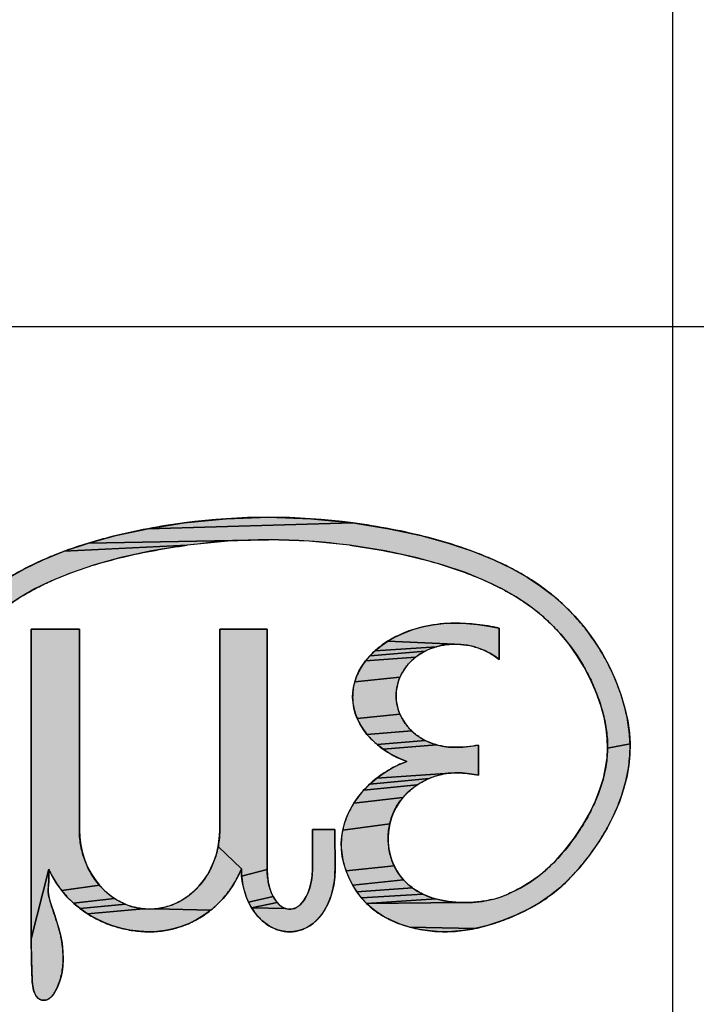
# Model space of a CAD drawing. Header units: millimetres. Extents: x 0 to 420, y 0 to 297.
# Tile 78 of 85: x 267 to 279, y 164 to 181. Entities that reach past the tile are written whole.
import ezdxf
from ezdxf.enums import TextEntityAlignment as Align

# ---------------------------------------------------------------- set-up
doc = ezdxf.new("R2010")
doc.units = ezdxf.units.MM
doc.header["$LTSCALE"] = 23.1
doc.layers.get('0').update_dxf_attribs({"linetype": 'CONTINUOUS'})
for name, color, linetype in [('0000242733_2_KÖRPERKANTE', 7, 'CONTINUOUS'), ('0000244543_2_KÖRPERKANTE', 7, 'CONTINUOUS'), ('0000284035_5_BEMASSUNG', 7, 'CONTINUOUS')]:
    doc.layers.add(name, color=color, linetype=linetype)
doc.styles.get("Standard").update_dxf_attribs({"font": 'isocpeur.ttf'})
doc.dimstyles.new('DIMSTYLE_1', dxfattribs={"dimtxt": 3.5, "dimasz": 4, "dimexe": 2, "dimexo": 0.5, "dimgap": 0.875, "dimtad": 1, "dimdec": 3, "dimdsep": 46, "dimtxsty": 'Standard', "dimblk": '_FILLED', "dimblk1": '_FILLED', "dimblk2": '_FILLED', "dimcen": 0.09, "dimclrt": 7, "dimazin": 2, "dimtp": 0.2, "dimtm": 0.2, "dimtfac": 1, "dimtdec": 3, "dimtofl": 0, "dimtmove": 0, "dimatfit": 3, "dimldrblk": '_FILLED', "dimfxl": 0, "dimtolj": 1, "dimarcsym": 0})
doc.dimstyles.new('DIMSTYLE_2', dxfattribs={"dimtxt": 3.5, "dimasz": 4, "dimexe": 2, "dimexo": 0.5, "dimgap": 0.875, "dimtad": 1, "dimdec": 3, "dimdsep": 46, "dimtxsty": 'Standard', "dimblk": '_FILLED', "dimblk1": '_FILLED', "dimblk2": '_FILLED', "dimcen": 0.09, "dimclrt": 7, "dimazin": 2, "dimtp": 0.3, "dimtm": 0.3, "dimtfac": 1, "dimtdec": 3, "dimtofl": 0, "dimtmove": 0, "dimatfit": 3, "dimldrblk": '_FILLED', "dimfxl": 0, "dimtolj": 1, "dimarcsym": 0})

# ---------------------------------------------------------------- blocks, each defined once
blk = doc.blocks.new('_FILLED')
at = {"color": 0, "linetype": 'ByBlock'}
blk.add_solid([(0, 0), (-1, 0.125), (-1, -0.125)], dxfattribs=at)
blk = doc.blocks.new('*D11')
at = {"layer": '0000284035_5_BEMASSUNG', "color": 1, "linetype": 'Continuous'}
for p, q in [((261.434, 192.89), (307.927, 192.89)), ((305.927, 192.89), (305.927, 184.39)), ((305.927, 175.89), (305.927, 184.39)), ((261.977, 175.89), (307.927, 175.89))]:
    blk.add_line(p, q, dxfattribs=at)
at = {"layer": '0000284035_5_BEMASSUNG', "color": 1, "linetype": 'Continuous', "xscale": 4, "yscale": 4, "zscale": 4}
for p, rotation in [((305.927, 192.89), 90), ((305.927, 175.89), 270)]:
    blk.add_blockref('_FILLED', p, dxfattribs=dict(at, rotation=rotation))
at = {"layer": '0000284035_5_BEMASSUNG', "color": 7, "linetype": 'Continuous'}
blk.add_text('17', height=3.5, rotation=90, dxfattribs=at).set_placement((305.052, 184.39), align=Align.CENTER)
blk = doc.blocks.new('*D12')
at = {"layer": '0000284035_5_BEMASSUNG', "color": 1, "linetype": 'Continuous'}
for p, q in [((262.001, 209.89), (327.927, 209.89)), ((325.927, 209.89), (325.927, 184.39)), ((325.927, 158.89), (325.927, 184.39)), ((262.001, 158.89), (327.927, 158.89))]:
    blk.add_line(p, q, dxfattribs=at)
at = {"layer": '0000284035_5_BEMASSUNG', "color": 1, "linetype": 'Continuous', "xscale": 4, "yscale": 4, "zscale": 4}
for p, rotation in [((325.927, 209.89), 90), ((325.927, 158.89), 270)]:
    blk.add_blockref('_FILLED', p, dxfattribs=dict(at, rotation=rotation))
at = {"layer": '0000284035_5_BEMASSUNG', "color": 7, "linetype": 'Continuous'}
blk.add_text('51', height=3.5, rotation=90, dxfattribs=at).set_placement((325.052, 184.39), align=Align.CENTER)

msp = doc.modelspace()

# ---------------------------------------------------------------- hatches: boundary and pattern name
at = {"linetype": 'Continuous'}
for points in [[(271.5134, 172.4046), (272.2836, 172.3789), (273.0504, 172.3019), (269.3094, 172.195), (269.9764, 172.3019), (270.7432, 172.3789)], [(273.711, 172.1958), (274.293, 172.0706), (274.7941, 171.9331), (275.2361, 171.7837), (275.6244, 171.6261), (275.9524, 171.4684), (276.2331, 171.31), (276.4777, 171.149), (276.6972, 170.9814), (276.9053, 170.7977), (277.1021, 170.5978), (277.2849, 170.3841), (277.4514, 170.1592), (277.5999, 169.9263), (277.7314, 169.6836), (277.8467, 169.4298), (277.9443, 169.1681), (278.0177, 168.9188), (278.068, 168.6865), (278.0981, 168.4699), (278.1105, 168.2672), (277.7008, 168.1865), (277.696, 168.3588), (277.6757, 168.5451), (277.6372, 168.7478), (277.5777, 168.9686), (277.4942, 169.2073), (277.3923, 169.4435), (277.2753, 169.6683), (277.1426, 169.8838), (276.9928, 170.0919), (276.8272, 170.2902), (276.6481, 170.4758), (276.4582, 170.6464), (276.2588, 170.8009), (276.0353, 170.9496), (275.776, 171.0971), (275.4697, 171.2452), (275.106, 171.3935), (274.6846, 171.5365), (274.2033, 171.6689), (273.6424, 171.7897), (272.9951, 171.8936), (272.2559, 171.9678), (271.5134, 171.9926), (268.2284, 171.9329), (268.7287, 172.0701), (269.3094, 172.195), (273.0504, 172.3019)], [(269.3814, 171.7893), (268.8197, 171.6682), (268.3381, 171.5357), (267.9164, 171.3924), (267.5528, 171.2439), (267.2466, 171.0956), (266.9874, 170.9479), (266.7641, 170.799), (265.9228, 170.5997), (266.1195, 170.7993), (266.3274, 170.9827), (266.5472, 171.1505), (266.7917, 171.3112), (267.0721, 171.4693), (267.3996, 171.6266), (267.7869, 171.7837), (270.0317, 171.8936)], [(270.7709, 171.9678), (270.0317, 171.8936), (267.7869, 171.7837), (268.2284, 171.9329), (271.5134, 171.9926)], [(274.7101, 170.4629), (274.9084, 170.4706), (275.1188, 170.4648), (275.3271, 170.4475), (275.5287, 170.4195), (275.7214, 170.3816), (275.7214, 169.8066), (275.6424, 169.8668), (275.5554, 169.9216), (275.4607, 169.9701), (275.3591, 170.0113), (275.2517, 170.0445), (275.1397, 170.0688), (275.0242, 170.0836), (274.9084, 170.0886), (273.691, 170.1425), (273.829, 170.2209), (273.9817, 170.2917), (274.1481, 170.353), (274.3265, 170.403), (274.5149, 170.4401)], [(268.2142, 166.0181), (268.2771, 165.8989), (268.3487, 165.7885), (268.428, 165.6876), (267.7411, 165.5896), (267.6506, 165.7137), (267.5716, 165.8433), (267.5044, 165.9776), (267.1844, 164.7106), (267.1844, 170.3646), (268.0634, 170.3646), (268.0629, 166.7026), (268.0691, 166.5592), (268.0879, 166.417), (268.1188, 166.2785), (268.1612, 166.145)], [(270.6244, 166.6786), (270.6244, 170.3646), (271.4894, 170.3646), (271.4894, 165.9766), (271.0236, 165.8527), (271.0184, 165.9836), (270.5951, 166.3932), (270.616, 166.5349)], [(274.6849, 170.0676), (274.5768, 170.0418), (273.4598, 169.9693), (273.568, 170.0581), (273.691, 170.1425), (274.9084, 170.0886), (274.7962, 170.0833)], [(274.2844, 169.9103), (274.201, 169.8513), (273.2861, 169.7835), (273.3661, 169.8774), (274.3754, 169.9623)], [(274.4732, 170.0064), (274.3754, 169.9623), (273.3661, 169.8774), (273.4598, 169.9693), (274.5768, 170.0418)], [(274.1257, 169.7863), (274.0591, 169.7161), (274.0013, 169.6418), (273.9524, 169.5639), (273.9125, 169.4835), (273.0881, 169.4003), (273.1208, 169.4964), (273.1643, 169.5925), (273.2191, 169.6883), (273.2861, 169.7835), (274.201, 169.8513)], [(273.8815, 169.4009), (273.8595, 169.3169), (273.8463, 169.2319), (273.8419, 169.1465), (273.8463, 169.0611), (273.8595, 168.9761), (273.8815, 168.8921), (273.9124, 168.8095), (273.1341, 168.7281), (273.0978, 168.8242), (273.0719, 168.9204), (273.056, 169.0164), (273.0496, 169.1123), (273.0528, 169.2081), (273.0655, 169.3042), (273.0881, 169.4003), (273.9125, 169.4835)], [(273.9523, 168.7291), (274.0012, 168.6513), (274.059, 168.5769), (274.1256, 168.5068), (273.3112, 168.4417), (273.24, 168.5365), (273.1812, 168.6321), (273.1341, 168.7281), (273.9124, 168.8095)], [(274.2009, 168.4418), (274.2843, 168.3828), (274.3752, 168.3308), (273.4941, 168.2574), (273.3957, 168.3484), (273.3112, 168.4417), (274.1256, 168.5068)], [(278.1105, 168.2672), (278.1069, 168.0717), (278.0871, 167.87), (278.0498, 167.6588), (277.9934, 167.439), (277.9164, 167.2109), (277.8166, 166.974), (277.692, 166.7284), (277.5437, 166.4808), (277.3712, 166.2331), (277.182, 165.997), (277.0015, 165.8012), (276.829, 165.6395), (276.6602, 165.5037), (276.476, 165.3776), (276.2672, 165.2565), (276.0298, 165.141), (275.7643, 165.034), (275.5117, 164.952), (275.2795, 164.895), (274.0871, 164.9234), (273.9161, 164.9777), (273.7623, 165.0407), (273.6257, 165.1107), (273.505, 165.1865), (273.3982, 165.2675), (273.3013, 165.3561), (275.0595, 165.3694), (275.236, 165.3737), (275.4113, 165.3923), (275.5816, 165.4246), (275.6871, 165.4529), (275.7905, 165.4881), (275.8914, 165.53), (276.1034, 165.6357), (276.2876, 165.7454), (276.4479, 165.8586), (276.5978, 165.9837), (276.7548, 166.137), (276.9218, 166.3259), (277.0933, 166.549), (277.2456, 166.7781), (277.3748, 167.0059), (277.4806, 167.2283), (277.5627, 167.4397), (277.6237, 167.6412), (277.666, 167.8334), (277.6912, 168.0154), (277.7008, 168.1865)], [(274.473, 168.2867), (274.5766, 168.2514), (273.6071, 168.17), (273.4941, 168.2574), (274.3752, 168.3308)], [(274.9094, 168.2046), (275.0608, 168.2094), (275.2068, 168.2235), (275.3484, 168.2466), (275.3484, 167.6956), (275.1855, 167.7221), (275.0402, 167.7367), (274.9125, 167.739), (273.4879, 167.6422), (273.6249, 167.7408), (273.7636, 167.8242), (273.9002, 167.8912), (274.0354, 167.9436), (273.878, 168.0114), (273.7351, 168.0874), (273.6071, 168.17), (274.5766, 168.2514), (274.6847, 168.2256), (274.7959, 168.2099)], [(274.5592, 167.6782), (274.4443, 167.6357), (273.3622, 167.5349), (273.4879, 167.6422), (274.9125, 167.739), (274.7941, 167.73), (274.6765, 167.7098)], [(274.3339, 167.5827), (274.2297, 167.5203), (273.2512, 167.4228), (273.3622, 167.5349), (274.4443, 167.6357)], [(274.1328, 167.4493), (274.0444, 167.371), (273.9659, 167.287), (273.0715, 167.1875), (273.1544, 167.3067), (273.2512, 167.4228), (274.2297, 167.5203)], [(273.8981, 167.1991), (273.8412, 167.1085), (273.7945, 167.0151), (273.7567, 166.9162), (273.7276, 166.8105), (272.8683, 166.6941), (272.8997, 166.8163), (272.9441, 166.9407), (273.0014, 167.0652), (273.0715, 167.1875), (273.9659, 167.287)], [(272.3144, 165.9766), (272.3144, 166.7026), (272.7274, 166.7026), (272.7278, 165.9766), (272.7218, 165.8353), (272.7039, 165.6962), (272.6756, 165.5656), (272.6385, 165.4462), (272.5941, 165.3389), (272.5443, 165.244), (272.4901, 165.1611), (272.4324, 165.0894), (272.372, 165.0278), (272.3092, 164.9758), (272.2445, 164.9326), (272.178, 164.8977), (272.1102, 164.8708), (272.0414, 164.8518), (271.9717, 164.8404), (271.9014, 164.8366), (271.8273, 164.8406), (271.7537, 164.8526), (271.6802, 164.8729), (271.607, 164.9017), (271.5347, 164.9395), (271.4635, 164.9866), (271.3939, 165.0436), (271.3269, 165.1108), (271.2633, 165.1886), (271.2043, 165.2769), (271.818, 165.2641), (271.8519, 165.2543), (271.8853, 165.2495), (271.9185, 165.2495), (271.9519, 165.2543), (271.9858, 165.2641), (272.0204, 165.2796), (272.056, 165.3016), (272.0925, 165.3313), (272.1299, 165.3701), (272.1673, 165.4195), (272.2039, 165.4808), (272.2383, 165.5555), (272.269, 165.6446), (272.2933, 165.7467), (272.309, 165.8589)], [(273.708, 166.6985), (273.6987, 166.582), (273.7003, 166.4647), (273.7126, 166.3503), (273.735, 166.2408), (273.7665, 166.1379), (273.8065, 166.0419), (272.9293, 165.9502), (272.8881, 166.0831), (272.8602, 166.213), (272.8449, 166.3383), (272.8414, 166.4582), (272.8491, 166.5753), (272.8683, 166.6941), (273.7276, 166.8105)], [(270.4632, 165.9973), (270.518, 166.123), (270.5623, 166.2554), (270.5951, 166.3932), (271.0184, 165.9836), (270.9522, 165.8384), (270.8744, 165.6999), (270.7855, 165.569), (270.6862, 165.4468), (270.5776, 165.334), (270.4603, 165.2314), (269.4432, 165.2553), (269.5516, 165.2702), (269.659, 165.2956), (269.7647, 165.3316), (269.8682, 165.3782), (269.9688, 165.4356), (270.0659, 165.5037), (270.1583, 165.5824), (270.2453, 165.6715), (270.3258, 165.7707), (270.3988, 165.8796)], [(267.7185, 164.7823), (267.7476, 164.6283), (267.7639, 164.4731), (267.7673, 164.3336), (267.7609, 164.212), (267.7473, 164.1071), (267.7283, 164.0175), (267.7058, 163.9407), (267.6813, 163.8736), (267.6558, 163.8141), (267.6299, 163.7608), (267.6037, 163.7145), (267.5773, 163.6767), (267.5511, 163.6472), (267.5253, 163.6252), (267.4995, 163.6089), (267.4727, 163.5971), (267.3679, 163.5906), (267.3476, 163.5979), (267.328, 163.609), (267.308, 163.6249), (267.2878, 163.6463), (267.2685, 163.6739), (267.2506, 163.7084), (267.2348, 163.7498), (267.2214, 163.7981), (267.2112, 163.8542), (267.2043, 163.9186), (267.2005, 163.9912), (267.1978, 164.0707), (267.195, 164.1565), (267.192, 164.2494), (267.1892, 164.3502), (267.1867, 164.46), (267.185, 164.5798), (267.1844, 164.7106), (267.5044, 165.9776), (267.5044, 165.7546), (267.5009, 165.6862), (267.4954, 165.6253), (267.4939, 165.5708), (267.499, 165.5161), (267.5112, 165.4542), (267.5302, 165.3857), (267.5543, 165.3103), (267.5819, 165.2274), (267.613, 165.1353), (267.6471, 165.0324), (267.6833, 164.916)], [(271.4948, 165.8589), (271.5105, 165.7467), (271.5348, 165.6446), (271.5654, 165.5555), (271.5999, 165.4808), (271.1511, 165.3755), (271.1052, 165.4838), (271.0679, 165.6006), (271.0403, 165.7242), (271.0236, 165.8527), (271.4894, 165.9766)], [(273.855, 165.9518), (273.9129, 165.8657), (273.9803, 165.7838), (273.0509, 165.6864), (272.9841, 165.8163), (272.9293, 165.9502), (273.8065, 166.0419)], [(274.0561, 165.708), (274.1385, 165.6401), (273.127, 165.5656), (273.0509, 165.6864), (273.9803, 165.7838)], [(268.514, 165.5967), (268.6056, 165.5163), (268.7019, 165.4463), (267.9553, 165.3616), (267.8428, 165.4719), (267.7411, 165.5896), (268.428, 165.6876)], [(274.2284, 165.5797), (274.3286, 165.5256), (273.2109, 165.4553), (273.127, 165.5656), (274.1385, 165.6401)], [(268.802, 165.3872), (268.9051, 165.3387), (268.078, 165.2594), (267.9553, 165.3616), (268.7019, 165.4463)], [(271.6365, 165.4195), (271.6739, 165.3701), (271.2043, 165.2769), (271.1511, 165.3755), (271.5999, 165.4808)], [(274.442, 165.4774), (274.5707, 165.436), (273.3013, 165.3561), (273.2109, 165.4553), (274.3286, 165.5256)], [(275.0595, 165.3694), (273.3013, 165.3561), (274.5707, 165.436), (274.7172, 165.4028), (274.8835, 165.3796)], [(269.1176, 165.2737), (269.2259, 165.2571), (268.2104, 165.1665), (268.078, 165.2594), (268.9051, 165.3387), (269.0104, 165.3009)], [(269.3345, 165.251), (269.4432, 165.2553), (270.4603, 165.2314), (270.3353, 165.1396), (270.2035, 165.0592), (270.0659, 164.9907), (269.9234, 164.9344), (269.7771, 164.8906), (269.628, 164.8596), (269.4766, 164.8416), (269.3264, 164.8366), (269.1537, 164.8452), (268.9847, 164.8673), (268.8183, 164.9027), (268.6566, 164.9509), (268.5006, 165.0114), (268.3515, 165.0835), (268.2104, 165.1665), (269.2259, 165.2571)], [(271.7833, 165.2796), (271.818, 165.2641), (271.2043, 165.2769), (271.6739, 165.3701), (271.7113, 165.3313), (271.7478, 165.3016)], [(274.2719, 164.8807), (274.0871, 164.9234), (275.2795, 164.895), (275.0637, 164.8588), (274.8593, 164.8407), (274.6597, 164.8387), (274.4635, 164.8522)], [(267.4727, 163.5971), (267.4444, 163.5892), (267.4165, 163.5858), (267.3907, 163.5865), (267.3679, 163.5906)]]:
    msp.add_hatch(color=3, dxfattribs=at).paths.add_polyline_path(points)

# ---------------------------------------------------------------- linework, layer by layer
at = {"color": 3, "linetype": 'Continuous'}
for points in [[(271.5134, 172.4046), (272.2836, 172.3789), (273.0504, 172.3019), (269.3094, 172.195), (269.9764, 172.3019), (270.7432, 172.3789), (271.5134, 172.4046)], [(273.711, 172.1958), (274.293, 172.0706), (274.7941, 171.9331), (275.2361, 171.7837), (275.6244, 171.6261), (275.9524, 171.4684), (276.2331, 171.31), (276.4777, 171.149), (276.6972, 170.9814), (276.9053, 170.7977), (277.1021, 170.5978), (277.2849, 170.3841), (277.4514, 170.1592), (277.5999, 169.9263), (277.7314, 169.6836), (277.8467, 169.4298), (277.9443, 169.1681), (278.0177, 168.9188), (278.068, 168.6865), (278.0981, 168.4699), (278.1105, 168.2672), (277.7008, 168.1865), (277.696, 168.3588), (277.6757, 168.5451), (277.6372, 168.7478), (277.5777, 168.9686), (277.4942, 169.2073), (277.3923, 169.4435), (277.2753, 169.6683), (277.1426, 169.8838), (276.9928, 170.0919), (276.8272, 170.2902), (276.6481, 170.4758), (276.4582, 170.6464), (276.2588, 170.8009), (276.0353, 170.9496), (275.776, 171.0971), (275.4697, 171.2452), (275.106, 171.3935), (274.6846, 171.5365), (274.2033, 171.6689), (273.6424, 171.7897), (272.9951, 171.8936), (272.2559, 171.9678), (271.5134, 171.9926), (268.2284, 171.9329), (268.7287, 172.0701), (269.3094, 172.195), (273.0504, 172.3019), (273.711, 172.1958)], [(269.3814, 171.7893), (268.8197, 171.6682), (268.3381, 171.5357), (267.9164, 171.3924), (267.5528, 171.2439), (267.2466, 171.0956), (266.9874, 170.9479), (266.7641, 170.799), (265.9228, 170.5997), (266.1195, 170.7993), (266.3274, 170.9827), (266.5472, 171.1505), (266.7917, 171.3112), (267.0721, 171.4693), (267.3996, 171.6266), (267.7869, 171.7837), (270.0317, 171.8936), (269.3814, 171.7893)], [(270.7709, 171.9678), (270.0317, 171.8936), (267.7869, 171.7837), (268.2284, 171.9329), (271.5134, 171.9926), (270.7709, 171.9678)], [(274.7101, 170.4629), (274.9084, 170.4706), (275.1188, 170.4648), (275.3271, 170.4475), (275.5287, 170.4195), (275.7214, 170.3816), (275.7214, 169.8066), (275.6424, 169.8668), (275.5554, 169.9216), (275.4607, 169.9701), (275.3591, 170.0113), (275.2517, 170.0445), (275.1397, 170.0688), (275.0242, 170.0836), (274.9084, 170.0886), (273.691, 170.1425), (273.829, 170.2209), (273.9817, 170.2917), (274.1481, 170.353), (274.3265, 170.403), (274.5149, 170.4401), (274.7101, 170.4629)], [(268.2142, 166.0181), (268.2771, 165.8989), (268.3487, 165.7885), (268.428, 165.6876), (267.7411, 165.5896), (267.6506, 165.7137), (267.5716, 165.8433), (267.5044, 165.9776), (267.1844, 164.7106), (267.1844, 170.3646), (268.0634, 170.3646), (268.0629, 166.7026), (268.0691, 166.5592), (268.0879, 166.417), (268.1188, 166.2785), (268.1612, 166.145), (268.2142, 166.0181)], [(270.6244, 166.6786), (270.6244, 170.3646), (271.4894, 170.3646), (271.4894, 165.9766), (271.0236, 165.8527), (271.0184, 165.9836), (270.5951, 166.3932), (270.616, 166.5349), (270.6244, 166.6786)], [(274.6849, 170.0676), (274.5768, 170.0418), (273.4598, 169.9693), (273.568, 170.0581), (273.691, 170.1425), (274.9084, 170.0886), (274.7962, 170.0833), (274.6849, 170.0676)], [(274.2844, 169.9103), (274.201, 169.8513), (273.2861, 169.7835), (273.3661, 169.8774), (274.3754, 169.9623), (274.2844, 169.9103)], [(274.4732, 170.0064), (274.3754, 169.9623), (273.3661, 169.8774), (273.4598, 169.9693), (274.5768, 170.0418), (274.4732, 170.0064)], [(274.1257, 169.7863), (274.0591, 169.7161), (274.0013, 169.6418), (273.9524, 169.5639), (273.9125, 169.4835), (273.0881, 169.4003), (273.1208, 169.4964), (273.1643, 169.5925), (273.2191, 169.6883), (273.2861, 169.7835), (274.201, 169.8513), (274.1257, 169.7863)], [(273.8815, 169.4009), (273.8595, 169.3169), (273.8463, 169.2319), (273.8419, 169.1465), (273.8463, 169.0611), (273.8595, 168.9761), (273.8815, 168.8921), (273.9124, 168.8095), (273.1341, 168.7281), (273.0978, 168.8242), (273.0719, 168.9204), (273.056, 169.0164), (273.0496, 169.1123), (273.0528, 169.2081), (273.0655, 169.3042), (273.0881, 169.4003), (273.9125, 169.4835), (273.8815, 169.4009)], [(273.9523, 168.7291), (274.0012, 168.6513), (274.059, 168.5769), (274.1256, 168.5068), (273.3112, 168.4417), (273.24, 168.5365), (273.1812, 168.6321), (273.1341, 168.7281), (273.9124, 168.8095), (273.9523, 168.7291)], [(274.2009, 168.4418), (274.2843, 168.3828), (274.3752, 168.3308), (273.4941, 168.2574), (273.3957, 168.3484), (273.3112, 168.4417), (274.1256, 168.5068), (274.2009, 168.4418)], [(278.1105, 168.2672), (278.1069, 168.0717), (278.0871, 167.87), (278.0498, 167.6588), (277.9934, 167.439), (277.9164, 167.2109), (277.8166, 166.974), (277.692, 166.7284), (277.5437, 166.4808), (277.3712, 166.2331), (277.182, 165.997), (277.0015, 165.8012), (276.829, 165.6395), (276.6602, 165.5037), (276.476, 165.3776), (276.2672, 165.2565), (276.0298, 165.141), (275.7643, 165.034), (275.5117, 164.952), (275.2795, 164.895), (274.0871, 164.9234), (273.9161, 164.9777), (273.7623, 165.0407), (273.6257, 165.1107), (273.505, 165.1865), (273.3982, 165.2675), (273.3013, 165.3561), (275.0595, 165.3694), (275.236, 165.3737), (275.4113, 165.3923), (275.5816, 165.4246), (275.6871, 165.4529), (275.7905, 165.4881), (275.8914, 165.53), (276.1034, 165.6357), (276.2876, 165.7454), (276.4479, 165.8586), (276.5978, 165.9837), (276.7548, 166.137), (276.9218, 166.3259), (277.0933, 166.549), (277.2456, 166.7781), (277.3748, 167.0059), (277.4806, 167.2283), (277.5627, 167.4397), (277.6237, 167.6412), (277.666, 167.8334), (277.6912, 168.0154), (277.7008, 168.1865), (278.1105, 168.2672)], [(274.473, 168.2867), (274.5766, 168.2514), (273.6071, 168.17), (273.4941, 168.2574), (274.3752, 168.3308), (274.473, 168.2867)], [(274.9094, 168.2046), (275.0608, 168.2094), (275.2068, 168.2235), (275.3484, 168.2466), (275.3484, 167.6956), (275.1855, 167.7221), (275.0402, 167.7367), (274.9125, 167.739), (273.4879, 167.6422), (273.6249, 167.7408), (273.7636, 167.8242), (273.9002, 167.8912), (274.0354, 167.9436), (273.878, 168.0114), (273.7351, 168.0874), (273.6071, 168.17), (274.5766, 168.2514), (274.6847, 168.2256), (274.7959, 168.2099), (274.9094, 168.2046)], [(274.5592, 167.6782), (274.4443, 167.6357), (273.3622, 167.5349), (273.4879, 167.6422), (274.9125, 167.739), (274.7941, 167.73), (274.6765, 167.7098), (274.5592, 167.6782)], [(274.3339, 167.5827), (274.2297, 167.5203), (273.2512, 167.4228), (273.3622, 167.5349), (274.4443, 167.6357), (274.3339, 167.5827)], [(274.1328, 167.4493), (274.0444, 167.371), (273.9659, 167.287), (273.0715, 167.1875), (273.1544, 167.3067), (273.2512, 167.4228), (274.2297, 167.5203), (274.1328, 167.4493)], [(273.8981, 167.1991), (273.8412, 167.1085), (273.7945, 167.0151), (273.7567, 166.9162), (273.7276, 166.8105), (272.8683, 166.6941), (272.8997, 166.8163), (272.9441, 166.9407), (273.0014, 167.0652), (273.0715, 167.1875), (273.9659, 167.287), (273.8981, 167.1991)], [(272.3144, 165.9766), (272.3144, 166.7026), (272.7274, 166.7026), (272.7278, 165.9766), (272.7218, 165.8353), (272.7039, 165.6962), (272.6756, 165.5656), (272.6385, 165.4462), (272.5941, 165.3389), (272.5443, 165.244), (272.4901, 165.1611), (272.4324, 165.0894), (272.372, 165.0278), (272.3092, 164.9758), (272.2445, 164.9326), (272.178, 164.8977), (272.1102, 164.8708), (272.0414, 164.8518), (271.9717, 164.8404), (271.9014, 164.8366), (271.8273, 164.8406), (271.7537, 164.8526), (271.6802, 164.8729), (271.607, 164.9017), (271.5347, 164.9395), (271.4635, 164.9866), (271.3939, 165.0436), (271.3269, 165.1108), (271.2633, 165.1886), (271.2043, 165.2769), (271.818, 165.2641), (271.8519, 165.2543), (271.8853, 165.2495), (271.9185, 165.2495), (271.9519, 165.2543), (271.9858, 165.2641), (272.0204, 165.2796), (272.056, 165.3016), (272.0925, 165.3313), (272.1299, 165.3701), (272.1673, 165.4195), (272.2039, 165.4808), (272.2383, 165.5555), (272.269, 165.6446), (272.2933, 165.7467), (272.309, 165.8589), (272.3144, 165.9766)], [(273.708, 166.6985), (273.6987, 166.582), (273.7003, 166.4647), (273.7126, 166.3503), (273.735, 166.2408), (273.7665, 166.1379), (273.8065, 166.0419), (272.9293, 165.9502), (272.8881, 166.0831), (272.8602, 166.213), (272.8449, 166.3383), (272.8414, 166.4582), (272.8491, 166.5753), (272.8683, 166.6941), (273.7276, 166.8105), (273.708, 166.6985)], [(270.4632, 165.9973), (270.518, 166.123), (270.5623, 166.2554), (270.5951, 166.3932), (271.0184, 165.9836), (270.9522, 165.8384), (270.8744, 165.6999), (270.7855, 165.569), (270.6862, 165.4468), (270.5776, 165.334), (270.4603, 165.2314), (269.4432, 165.2553), (269.5516, 165.2702), (269.659, 165.2956), (269.7647, 165.3316), (269.8682, 165.3782), (269.9688, 165.4356), (270.0659, 165.5037), (270.1583, 165.5824), (270.2453, 165.6715), (270.3258, 165.7707), (270.3988, 165.8796), (270.4632, 165.9973)], [(267.7185, 164.7823), (267.7476, 164.6283), (267.7639, 164.4731), (267.7673, 164.3336), (267.7609, 164.212), (267.7473, 164.1071), (267.7283, 164.0175), (267.7058, 163.9407), (267.6813, 163.8736), (267.6558, 163.8141), (267.6299, 163.7608), (267.6037, 163.7145), (267.5773, 163.6767), (267.5511, 163.6472), (267.5253, 163.6252), (267.4995, 163.6089), (267.4727, 163.5971), (267.3679, 163.5906), (267.3476, 163.5979), (267.328, 163.609), (267.308, 163.6249), (267.2878, 163.6463), (267.2685, 163.6739), (267.2506, 163.7084), (267.2348, 163.7498), (267.2214, 163.7981), (267.2112, 163.8542), (267.2043, 163.9186), (267.2005, 163.9912), (267.1978, 164.0707), (267.195, 164.1565), (267.192, 164.2494), (267.1892, 164.3502), (267.1867, 164.46), (267.185, 164.5798), (267.1844, 164.7106), (267.5044, 165.9776), (267.5044, 165.7546), (267.5009, 165.6862), (267.4954, 165.6253), (267.4939, 165.5708), (267.499, 165.5161), (267.5112, 165.4542), (267.5302, 165.3857), (267.5543, 165.3103), (267.5819, 165.2274), (267.613, 165.1353), (267.6471, 165.0324), (267.6833, 164.916), (267.7185, 164.7823)], [(271.4948, 165.8589), (271.5105, 165.7467), (271.5348, 165.6446), (271.5654, 165.5555), (271.5999, 165.4808), (271.1511, 165.3755), (271.1052, 165.4838), (271.0679, 165.6006), (271.0403, 165.7242), (271.0236, 165.8527), (271.4894, 165.9766), (271.4948, 165.8589)], [(273.855, 165.9518), (273.9129, 165.8657), (273.9803, 165.7838), (273.0509, 165.6864), (272.9841, 165.8163), (272.9293, 165.9502), (273.8065, 166.0419), (273.855, 165.9518)], [(274.0561, 165.708), (274.1385, 165.6401), (273.127, 165.5656), (273.0509, 165.6864), (273.9803, 165.7838), (274.0561, 165.708)], [(268.514, 165.5967), (268.6056, 165.5163), (268.7019, 165.4463), (267.9553, 165.3616), (267.8428, 165.4719), (267.7411, 165.5896), (268.428, 165.6876), (268.514, 165.5967)], [(274.2284, 165.5797), (274.3286, 165.5256), (273.2109, 165.4553), (273.127, 165.5656), (274.1385, 165.6401), (274.2284, 165.5797)], [(268.802, 165.3872), (268.9051, 165.3387), (268.078, 165.2594), (267.9553, 165.3616), (268.7019, 165.4463), (268.802, 165.3872)], [(271.6365, 165.4195), (271.6739, 165.3701), (271.2043, 165.2769), (271.1511, 165.3755), (271.5999, 165.4808), (271.6365, 165.4195)], [(274.442, 165.4774), (274.5707, 165.436), (273.3013, 165.3561), (273.2109, 165.4553), (274.3286, 165.5256), (274.442, 165.4774)], [(275.0595, 165.3694), (273.3013, 165.3561), (274.5707, 165.436), (274.7172, 165.4028), (274.8835, 165.3796), (275.0595, 165.3694)], [(269.1176, 165.2737), (269.2259, 165.2571), (268.2104, 165.1665), (268.078, 165.2594), (268.9051, 165.3387), (269.0104, 165.3009), (269.1176, 165.2737)], [(269.3345, 165.251), (269.4432, 165.2553), (270.4603, 165.2314), (270.3353, 165.1396), (270.2035, 165.0592), (270.0659, 164.9907), (269.9234, 164.9344), (269.7771, 164.8906), (269.628, 164.8596), (269.4766, 164.8416), (269.3264, 164.8366), (269.1537, 164.8452), (268.9847, 164.8673), (268.8183, 164.9027), (268.6566, 164.9509), (268.5006, 165.0114), (268.3515, 165.0835), (268.2104, 165.1665), (269.2259, 165.2571), (269.3345, 165.251)], [(271.7833, 165.2796), (271.818, 165.2641), (271.2043, 165.2769), (271.6739, 165.3701), (271.7113, 165.3313), (271.7478, 165.3016), (271.7833, 165.2796)], [(274.2719, 164.8807), (274.0871, 164.9234), (275.2795, 164.895), (275.0637, 164.8588), (274.8593, 164.8407), (274.6597, 164.8387), (274.4635, 164.8522), (274.2719, 164.8807)], [(267.4727, 163.5971), (267.4444, 163.5892), (267.4165, 163.5858), (267.3907, 163.5865), (267.3679, 163.5906), (267.4727, 163.5971)]]:
    msp.add_lwpolyline(points, dxfattribs=at)
at = {"layer": '0000242733_2_KÖRPERKANTE', "color": 7, "linetype": 'Continuous'}
for p, q in [((268.0634, 170.3646), (267.1844, 170.3646)), ((267.1844, 170.3646), (267.1844, 164.7106)), ((268.0629, 166.7026), (268.0634, 170.3646)), ((271.4894, 170.3646), (270.6244, 170.3646)), ((270.6244, 170.3646), (270.6244, 166.6786)), ((271.4894, 165.9766), (271.4894, 170.3646)), ((275.7214, 169.8066), (275.7214, 170.3816)), ((275.3484, 167.6956), (275.3484, 168.2466)), ((272.7274, 166.7026), (272.3144, 166.7026)), ((272.3144, 166.7026), (272.3144, 165.9766)), ((272.7278, 165.9766), (272.7274, 166.7026)), ((267.5044, 165.7546), (267.5044, 165.9776))]:
    msp.add_line(p, q, dxfattribs=at)
for centre, radius, start, end in [((271.5134, 160.8546), 11.55, 82.35276, 97.64724), ((271.5134, 160.8546), 11.138, 82.35506, 97.64494), ((275.2074, 167.0316), 1.65, 283.10924, 294.49069)]:
    msp.add_arc(centre, radius, start, end, dxfattribs=at)
for points, knots in [([(269.9764, 172.3019), (269.7542, 172.272), (269.3112, 172.2016), (268.7631, 172.0831), (268.3303, 171.9657), (268.0094, 171.865), (267.6929, 171.7509), (267.3821, 171.6222), (267.0787, 171.4768), (266.7852, 171.3122), (266.5048, 171.126), (266.2414, 170.9164), (265.9969, 170.685), (265.698, 170.3506), (265.442, 169.9797), (265.2372, 169.5807), (265.1092, 169.2694), (265.0076, 168.9485), (264.9492, 168.6739), (264.9215, 168.4513), (264.9112, 168.2834), (264.9123, 168.1151), (264.9291, 167.8914), (264.9769, 167.6147), (265.0715, 167.2914), (265.1985, 166.9796), (265.3529, 166.6805), (265.5015, 166.4425), (265.631, 166.2595), (265.7671, 166.0814), (265.9496, 165.8683), (266.1507, 165.6725), (266.3243, 165.5304), (266.5061, 165.3991), (266.6506, 165.3125), (266.7494, 165.2596)], [0, 0, 0, 0, 0.0625074, 0.1250125, 0.1562687, 0.1875246, 0.2187804, 0.2500356, 0.28129, 0.3125432, 0.3437947, 0.3750452, 0.406296, 0.4375469, 0.499992, 0.5312425, 0.5624935, 0.5937433, 0.6249896, 0.6406179, 0.6562459, 0.6718739, 0.6875017, 0.7187442, 0.74999, 0.7812385, 0.8124891, 0.8437405, 0.8593695, 0.8749987, 0.90625, 0.9374967, 0.9531253, 0.9687531, 1, 1, 1, 1]), ([(275.7643, 165.034), (275.8751, 165.0742), (276.0934, 165.164), (276.4072, 165.3278), (276.7014, 165.5253), (276.9679, 165.7589), (277.2075, 166.0194), (277.3886, 166.2522), (277.5226, 166.4462), (277.6483, 166.6456), (277.7896, 166.9046), (277.93, 167.2296), (278.0357, 167.5676), (278.0901, 167.858), (278.1102, 168.0929), (278.1126, 168.2699), (278.1023, 168.4465), (278.0732, 168.6805), (278.0106, 168.969), (277.9011, 169.3056), (277.7628, 169.6314), (277.5959, 169.9436), (277.4013, 170.2394), (277.1814, 170.5167), (276.9379, 170.7737), (276.6728, 171.0082), (276.3873, 171.2175), (276.085, 171.4016), (275.7703, 171.5631), (275.4463, 171.7051), (275.1154, 171.8302), (274.7793, 171.9402), (274.3254, 172.0679), (273.7496, 172.1955), (273.284, 172.2705), (273.0504, 172.3019)], [0, 0, 0, 0, 0.0312499, 0.0624965, 0.0937385, 0.1249809, 0.1562291, 0.1874806, 0.203109, 0.2187374, 0.2499872, 0.2812345, 0.3124789, 0.3437193, 0.3593467, 0.3749741, 0.3906016, 0.4062295, 0.4374739, 0.4687224, 0.499972, 0.531221, 0.5624702, 0.5937197, 0.6249692, 0.6562184, 0.6874675, 0.7187189, 0.7499716, 0.7812259, 0.812481, 0.8437362, 0.8749916, 0.9374943, 1, 1, 1, 1]), ([(266.7494, 165.7386), (266.7078, 165.7653), (266.626, 165.8211), (266.4698, 165.9426), (266.2888, 166.112), (266.0924, 166.3347), (265.9127, 166.5712), (265.7505, 166.82), (265.6086, 167.081), (265.4896, 167.3532), (265.3979, 167.6359), (265.3485, 167.8788), (265.328, 168.0757), (265.3215, 168.2736), (265.3407, 168.5209), (265.3991, 168.8123), (265.486, 169.0964), (265.5962, 169.3722), (265.7287, 169.6381), (265.8834, 169.8917), (266.0589, 170.1314), (266.318, 170.4305), (266.6134, 170.6968), (266.939, 170.9219), (267.1953, 171.0719), (267.4608, 171.2049), (268.005, 171.4414), (268.67, 171.6449), (269.4445, 171.806), (269.8356, 171.8673), (270.0317, 171.8936)], [0, 0, 0, 0, 0.0156302, 0.0312604, 0.0625099, 0.0937645, 0.125021, 0.1562767, 0.187532, 0.218785, 0.250035, 0.2812812, 0.2969112, 0.3125404, 0.3437831, 0.375032, 0.4062853, 0.4375407, 0.4687952, 0.5000498, 0.5313046, 0.5625596, 0.6250142, 0.6562692, 0.6875262, 0.7187841, 0.750043, 0.8749705, 0.9374847, 1, 1, 1, 1]), ([(272.9951, 171.8936), (273.2002, 171.866), (273.6092, 171.8014), (274.2168, 171.6726), (274.7153, 171.5322), (275.1062, 171.3959), (275.3946, 171.2808), (275.6769, 171.1513), (275.9508, 171.0046), (276.2133, 170.8385), (276.4607, 170.6503), (276.6902, 170.4408), (276.9709, 170.1365), (277.2115, 169.7968), (277.4036, 169.43), (277.5232, 169.1432), (277.618, 168.8473), (277.6825, 168.5431), (277.7045, 168.2845), (277.6982, 168.0775), (277.6767, 167.8716), (277.6238, 167.6177), (277.5252, 167.3228), (277.3972, 167.0395), (277.2448, 166.7687), (277.0998, 166.5542), (276.9745, 166.3895), (276.843, 166.2296), (276.7017, 166.0779), (276.5487, 165.9384), (276.4276, 165.8411), (276.3004, 165.752), (276.1242, 165.6433), (275.9855, 165.5729), (275.8914, 165.53)], [0, 0, 0, 0, 0.0625095, 0.1250172, 0.1875207, 0.2187774, 0.2500338, 0.2812896, 0.3125439, 0.3437967, 0.3750475, 0.4062988, 0.4375502, 0.4999931, 0.5312441, 0.5624958, 0.5937459, 0.6249912, 0.6562295, 0.671857, 0.6874854, 0.7187273, 0.7499735, 0.7812233, 0.812475, 0.8437278, 0.859357, 0.8749868, 0.9062359, 0.921865, 0.9374932, 0.9531221, 0.968751, 1, 1, 1, 1]), ([(274.9084, 170.4706), (274.735, 170.4706), (274.3874, 170.4356), (273.971, 170.3011), (273.666, 170.134), (273.4572, 169.9768), (273.2775, 169.7866), (273.1389, 169.5642), (273.0558, 169.315), (273.0406, 169.0524), (273.0961, 168.7954), (273.2129, 168.5605), (273.3769, 168.3564), (273.64, 168.1286), (273.8737, 168.0057), (274.0354, 167.9436)], [0, 0, 0, 0, 0.1250254, 0.2499958, 0.3125734, 0.3751365, 0.4376766, 0.5001837, 0.5626528, 0.6250988, 0.6875548, 0.7500454, 0.8125726, 0.8751271, 1, 1, 1, 1]), ([(275.7214, 170.3816), (275.5882, 170.4117), (275.3181, 170.456), (275.0449, 170.4706), (274.9084, 170.4706)], [0, 0, 0, 0, 0.4999842, 1, 1, 1, 1]), ([(274.9094, 168.2046), (274.8437, 168.2046), (274.7119, 168.2152), (274.5198, 168.2634), (274.3386, 168.3436), (274.1745, 168.4549), (274.0346, 168.5955), (273.9265, 168.7621), (273.8577, 168.9486), (273.834, 169.146), (273.8575, 169.3435), (273.9261, 169.53), (274.034, 169.6967), (274.1737, 169.8375), (274.3377, 169.949), (274.5189, 170.0293), (274.7109, 170.0777), (274.8427, 170.0886), (274.9084, 170.0886)], [0, 0, 0, 0, 0.0625305, 0.1250575, 0.1875786, 0.2500902, 0.3125888, 0.3750721, 0.4375408, 0.5000002, 0.5624596, 0.6249283, 0.6874116, 0.7499102, 0.8124218, 0.8749428, 0.9374696, 1, 1, 1, 1]), ([(274.9084, 170.0886), (274.9815, 170.0886), (275.1279, 170.0767), (275.3416, 170.024), (275.5435, 169.9359), (275.6654, 169.8534), (275.7214, 169.8066)], [0, 0, 0, 0, 0.2500463, 0.5000754, 0.7500686, 1, 1, 1, 1]), ([(275.3484, 168.2466), (275.2762, 168.2324), (275.1302, 168.2113), (274.983, 168.2046), (274.9094, 168.2046)], [0, 0, 0, 0, 0.4999934, 1, 1, 1, 1]), ([(274.0354, 167.9436), (273.9775, 167.9241), (273.864, 167.8784), (273.702, 167.7925), (273.5489, 167.6915), (273.4052, 167.5775), (273.2728, 167.4506), (273.1537, 167.3111), (273.0502, 167.1595), (272.9645, 166.9972), (272.8986, 166.8259), (272.855, 166.6476), (272.837, 166.4647), (272.8463, 166.2812), (272.8798, 166.1007), (272.9347, 165.9256), (273.0087, 165.7577), (273.1004, 165.5988), (273.2095, 165.4513), (273.3354, 165.3177), (273.4775, 165.2013), (273.6325, 165.1031), (273.797, 165.022), (273.9684, 164.9567), (274.1446, 164.9061), (274.3839, 164.8568), (274.6281, 164.8347), (274.8723, 164.8392), (275.1157, 164.8611), (275.4162, 164.9193), (275.6496, 164.9924), (275.7643, 165.034)], [0, 0, 0, 0, 0.0312518, 0.0625045, 0.0937603, 0.1250158, 0.15627, 0.1875228, 0.2187739, 0.2500238, 0.2812717, 0.3125166, 0.3437571, 0.3749999, 0.4062468, 0.4374965, 0.4687482, 0.4999992, 0.5312489, 0.5624969, 0.5937436, 0.6249942, 0.6562477, 0.6875033, 0.7187607, 0.7500185, 0.8124922, 0.8437506, 0.8750094, 0.9374989, 1, 1, 1, 1]), ([(274.6765, 167.7098), (274.7315, 167.7219), (274.8155, 167.7347), (274.9282, 167.7403), (275.0411, 167.7384), (275.1817, 167.7246), (275.2929, 167.7058), (275.3484, 167.6956)], [0, 0, 0, 0, 0.2499262, 0.3749541, 0.4999859, 0.7499834, 1, 1, 1, 1]), ([(275.5816, 165.4246), (275.4966, 165.4048), (275.3238, 165.3759), (275.1052, 165.366), (274.9306, 165.3741), (274.7569, 165.3926), (274.585, 165.4278), (274.4194, 165.4838), (274.2996, 165.5374), (274.1861, 165.6034), (274.0813, 165.6824), (273.9865, 165.7733), (273.903, 165.8746), (273.8324, 165.9854), (273.7764, 166.1042), (273.7355, 166.2289), (273.7003, 166.4002), (273.6914, 166.6198), (273.7278, 166.8367), (273.7858, 167.0017), (273.8442, 167.1193), (273.9166, 167.2289), (274.0287, 167.3631), (274.1948, 167.5071), (274.4242, 167.6363), (274.5913, 167.6911), (274.6765, 167.7098)], [0, 0, 0, 0, 0.0625155, 0.1250307, 0.1563027, 0.1875756, 0.2500754, 0.2813441, 0.3126106, 0.3438744, 0.3751362, 0.4063988, 0.4376609, 0.4689216, 0.5001817, 0.5314442, 0.5627082, 0.6251527, 0.6875889, 0.7188513, 0.7501123, 0.781375, 0.8126392, 0.8750874, 0.9375433, 1, 1, 1, 1]), ([(270.6244, 166.6786), (270.6231, 166.5897), (270.606, 166.4118), (270.5372, 166.1529), (270.4256, 165.9092), (270.2721, 165.6893), (270.0794, 165.5025), (269.8523, 165.3592), (269.599, 165.2694), (269.3316, 165.2404), (269.0649, 165.275), (268.8135, 165.3701), (268.5892, 165.5177), (268.3999, 165.7078), (268.2501, 165.9303), (268.1423, 166.1756), (268.0773, 166.4355), (268.0628, 166.6137), (268.0629, 166.7026)], [0, 0, 0, 0, 0.0625303, 0.1250572, 0.1875779, 0.2500888, 0.3125866, 0.3750692, 0.4375374, 0.4999967, 0.5624565, 0.6249258, 0.6874098, 0.749909, 0.8124209, 0.8749423, 0.9374696, 1, 1, 1, 1]), ([(267.5044, 165.9776), (267.5431, 165.8914), (267.6344, 165.7249), (267.8079, 165.4995), (268.013, 165.3024), (268.2445, 165.1371), (268.4968, 165.006), (268.7646, 164.9105), (269.0428, 164.8517), (269.2319, 164.8376), (269.3264, 164.8366)], [0, 0, 0, 0, 0.1249802, 0.2499667, 0.37496, 0.4999597, 0.6249647, 0.7499738, 0.8749857, 1, 1, 1, 1]), ([(269.3264, 164.8366), (269.4168, 164.8356), (269.598, 164.848), (269.8635, 164.9075), (270.117, 165.0068), (270.3526, 165.1432), (270.5651, 165.3131), (270.7503, 165.5126), (270.9043, 165.7369), (270.9844, 165.8998), (271.0184, 165.9836)], [0, 0, 0, 0, 0.1249945, 0.2499887, 0.374985, 0.4999833, 0.624984, 0.749987, 0.874992, 1, 1, 1, 1]), ([(271.0184, 165.9836), (271.0178, 165.8505), (271.0525, 165.583), (271.1901, 165.2734), (271.3598, 165.0662), (271.5172, 164.9403), (271.6707, 164.8703), (271.8012, 164.8414), (271.868, 164.8366), (271.9014, 164.8366)], [0, 0, 0, 0, 0.2498863, 0.4995061, 0.6246607, 0.7497462, 0.8747448, 0.9373725, 1, 1, 1, 1]), ([(272.3144, 165.9766), (272.3144, 165.9386), (272.311, 165.8625), (272.2957, 165.7494), (272.2693, 165.6382), (272.2307, 165.5306), (272.1778, 165.4293), (272.119, 165.3536), (272.0615, 165.3037), (272.0128, 165.2736), (271.9589, 165.2536), (271.9019, 165.2465), (271.8448, 165.2536), (271.791, 165.2736), (271.7423, 165.3037), (271.6847, 165.3536), (271.626, 165.4293), (271.5731, 165.5306), (271.5345, 165.6382), (271.5081, 165.7494), (271.4928, 165.8625), (271.4894, 165.9386), (271.4894, 165.9766)], [0, 0, 0, 0, 0.0625331, 0.125065, 0.1875925, 0.2501109, 0.3126067, 0.3750487, 0.4063066, 0.4375529, 0.468783, 0.5, 0.531217, 0.5624471, 0.5936934, 0.6249513, 0.6873933, 0.7498891, 0.8124075, 0.874935, 0.9374669, 1, 1, 1, 1]), ([(271.9014, 164.8366), (271.9339, 164.8366), (271.999, 164.8414), (272.126, 164.8704), (272.2747, 164.9411), (272.4239, 165.0691), (272.5408, 165.2266), (272.627, 165.4024), (272.6859, 165.589), (272.7201, 165.7814), (272.7278, 165.9116), (272.7278, 165.9766)], [0, 0, 0, 0, 0.0625391, 0.1250768, 0.2498616, 0.3747381, 0.4997058, 0.6247385, 0.74981, 0.874901, 1, 1, 1, 1]), ([(267.7673, 164.3336), (267.7682, 164.3943), (267.7637, 164.5159), (267.7432, 164.6666), (267.7185, 164.7856), (267.6883, 164.9033), (267.6518, 165.0193), (267.6133, 165.1345), (267.5841, 165.2208), (267.5553, 165.3073), (267.527, 165.3939), (267.507, 165.4673), (267.4968, 165.5272), (267.493, 165.5727), (267.4944, 165.6183), (267.4989, 165.6636), (267.5031, 165.709), (267.5043, 165.7394), (267.5044, 165.7546)], [0, 0, 0, 0, 0.1249797, 0.2499715, 0.3124811, 0.374986, 0.4999828, 0.5624834, 0.624984, 0.6874846, 0.7499855, 0.8124751, 0.8437346, 0.8749866, 0.9062407, 0.9374928, 0.9687469, 1, 1, 1, 1]), ([(267.1844, 164.7106), (267.1844, 164.6225), (267.1857, 164.4904), (267.19, 164.3143), (267.1941, 164.1823), (267.1978, 164.0723), (267.2005, 163.9842), (267.2038, 163.9182), (267.2105, 163.8525), (267.2227, 163.7875), (267.2422, 163.7242), (267.2663, 163.6743), (267.2929, 163.639), (267.3167, 163.616), (267.3446, 163.5978), (267.3762, 163.5874), (267.4094, 163.5845), (267.4533, 163.589), (267.5059, 163.6082), (267.5578, 163.6503), (267.5982, 163.703), (267.6306, 163.7606), (267.6591, 163.8202), (267.6849, 163.881), (267.7148, 163.9639), (267.7431, 164.0706), (267.762, 164.2015), (267.7666, 164.2896), (267.7673, 164.3336)], [0, 0, 0, 0, 0.1250455, 0.1875689, 0.2500924, 0.3126158, 0.3438779, 0.3751398, 0.4064013, 0.4376592, 0.4689115, 0.5001373, 0.5157677, 0.5313932, 0.5470079, 0.562615, 0.5782336, 0.5938587, 0.6250063, 0.6561882, 0.6874231, 0.7186799, 0.7499411, 0.7812025, 0.8124652, 0.8749666, 0.9374793, 1, 1, 1, 1])]:
    msp.add_open_spline(points, degree=3, knots=knots, dxfattribs=at)
at = {"layer": '0000244543_2_KÖRPERKANTE', "color": 7, "linetype": 'Continuous'}
msp.add_line((278.8894, 142.8903), (278.8894, 225.8899), dxfattribs=at)

# ---------------------------------------------------------------- dimensions: what is measured, and where the dimension line sits
at = {"layer": '0000284035_5_BEMASSUNG', "color": 1, "linetype": 'Continuous'}
for base, p1, p2, dimstyle, picture, middle in [((325.927, 158.8901), (261.5008, 209.8901), (261.5008, 158.8901), 'DIMSTYLE_2', '*D12', (325.927, 184.3915)), ((305.927, 175.8901), (260.9344, 192.8901), (261.4773, 175.8901), 'DIMSTYLE_1', '*D11', (305.927, 184.389))]:
    dim = msp.add_linear_dim(base=base, p1=p1, p2=p2, angle=270, dimstyle=dimstyle, dxfattribs=at)
    dim.commit()
    dim.dimension.update_dxf_attribs({"geometry": picture, "text_midpoint": middle, "dimtype": 160})

doc.saveas('drawing.dxf')
